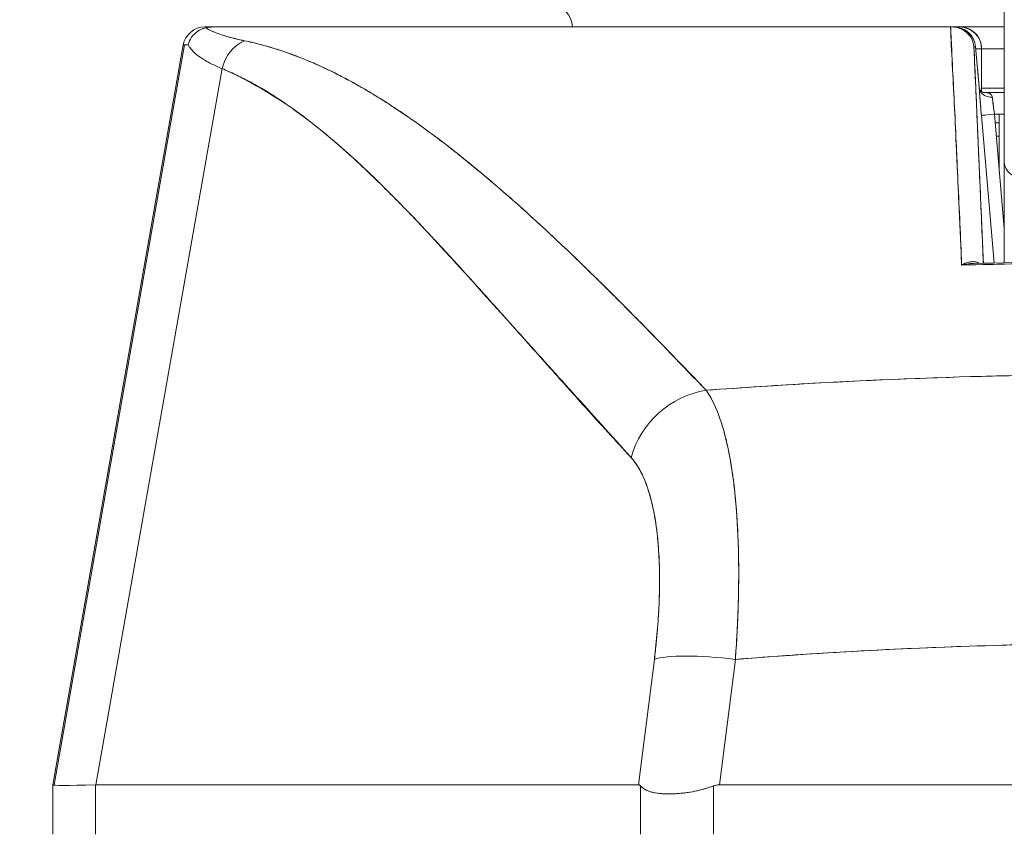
# Model space of a CAD drawing. Header units: inches. Extents: x 16 to 427, y 4 to 276.
# Tile 28 of 111: x 196.872 to 197.761, y 93.109 to 93.844. Entities that reach past the tile are written whole.
import ezdxf

# ---------------------------------------------------------------- set-up
doc = ezdxf.new("R2010")
doc.units = ezdxf.units.IN
doc.header["$LTSCALE"] = 26
doc.header["$MEASUREMENT"] = 0
doc.layers.get('0').update_dxf_attribs({"lineweight": 0})
doc.layers.add('Dimension (ANSI)', color=7, linetype='Continuous', lineweight=5)
doc.layers.add('Visible (ANSI)', color=7, linetype='Continuous', lineweight=5)
doc.styles.add('ROMANS', font='tahoma.ttf')
doc.dimstyles.new('Default (ANSI)', dxfattribs={"dimscale": 26, "dimtxt": 0.07, "dimasz": 0.07, "dimexe": 0.125, "dimexo": 0.0625, "dimgap": 0.031496, "dimtad": 0, "dimtih": 1, "dimtoh": 1, "dimrnd": 1e-08, "dimzin": 0, "dimdsep": 46, "dimtxsty": 'ROMANS', "dimblk": 'Filled-1', "dimcen": 0.09, "dimdle": 0.393701, "dimclrd": 256, "dimclre": 256, "dimclrt": 256, "dimadec": 0, "dimazin": 0, "dimtfac": 0.928571, "dimtofl": 0, "dimtmove": 0, "dimatfit": 3, "dimfxl": 1, "dimtolj": 1, "dimtzin": 0, "dimlwd": -1, "dimlwe": -1, "dimarcsym": 0})

# ---------------------------------------------------------------- blocks, each defined once
blk = doc.blocks.new('Filled-1')
at = {"color": 0}
for p, q in [((0, 0), (-1, 0.17857)), ((-1, 0.17857), (-1, -0.17857)), ((-1, 0), (0, 0)), ((-1, -0.17857), (0, 0))]:
    blk.add_line(p, q, dxfattribs=at)
at = {"color": 0, "flags": 128}
blk.add_lwpolyline([(-1, -0.17857), (0, 0), (-1, 0.17857), (-1, -0.17857)], dxfattribs=at)
at = {"color": 0}
blk.add_solid([(-1, -0.17857), (0, 0), (-1, 0.17857), (-1, -0.17857)], dxfattribs=at)
blk = doc.blocks.new('*D24')
at = {"layer": 'Defpoints', "color": 0, "transparency": 16777216}
for p in [(165.12896, 97.56906), (165.12896, 92.86605), (200.56646, 92.86605)]:
    blk.add_point(p, dxfattribs=at)
at = {"layer": 'Dimension (ANSI)', "transparency": 16777216}
for p, q in [((165.12896, 94.49105), (165.12896, 100.81906)), ((200.56646, 94.49105), (200.56646, 100.81906)), ((166.94896, 97.56906), (174.40474, 97.56906)), ((198.74646, 97.56906), (191.29069, 97.56906))]:
    blk.add_line(p, q, dxfattribs=at)
at = {"layer": 'Dimension (ANSI)', "transparency": 16777216, "xscale": 1.820000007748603, "yscale": 1.820000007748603, "zscale": 1.820000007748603, "rotation": 180}
blk.add_blockref('Filled-1', (165.12896, 97.56906), dxfattribs=at)
at = {"layer": 'Dimension (ANSI)', "transparency": 16777216, "xscale": 1.820000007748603, "yscale": 1.820000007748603, "zscale": 1.820000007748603}
blk.add_blockref('Filled-1', (200.56646, 97.56906), dxfattribs=at)
at = {"layer": 'Dimension (ANSI)', "transparency": 16777216, "insert": (182.84771, 97.56906), "char_height": 1.82, "attachment_point": 5, "style": 'ROMANS'}
blk.add_mtext('\\A1;\\fTahoma|b0|i0;\\H1.8200;35.44\\P\\fTahoma|b0|i0;\\H1.8200;DOOR WIDTH', dxfattribs=at)
blk = doc.blocks.new('*D25')
at = {"layer": 'Defpoints', "color": 0, "transparency": 16777216}
for p in [(201.25596, 97.56906), (200.56646, 92.86605), (201.25596, 91.78442)]:
    blk.add_point(p, dxfattribs=at)
at = {"layer": 'Dimension (ANSI)', "transparency": 16777216}
for p, q in [((200.56646, 94.49105), (200.56646, 100.81906)), ((201.25596, 93.40942), (201.25596, 100.81906)), ((198.74646, 97.56906), (196.92646, 97.56906)), ((203.07596, 97.56906), (204.89596, 97.56906))]:
    blk.add_line(p, q, dxfattribs=at)
at = {"layer": 'Dimension (ANSI)', "transparency": 16777216, "xscale": 1.820000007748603, "yscale": 1.820000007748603, "zscale": 1.820000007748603}
blk.add_blockref('Filled-1', (200.56646, 97.56906), dxfattribs=at)
at = {"layer": 'Dimension (ANSI)', "transparency": 16777216, "xscale": 1.820000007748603, "yscale": 1.820000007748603, "zscale": 1.820000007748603, "rotation": 180}
blk.add_blockref('Filled-1', (201.25596, 97.56906), dxfattribs=at)
at = {"layer": 'Dimension (ANSI)', "transparency": 16777216, "insert": (208.96984, 97.56906), "char_height": 1.82, "attachment_point": 5, "style": 'ROMANS'}
blk.add_mtext('\\A1;(0.69)', dxfattribs=at)

msp = doc.modelspace()

# ---------------------------------------------------------------- linework, layer by layer
at = {"layer": 'Visible (ANSI)'}
for p, q in [((197.76085, 93.88468), (197.76085, 93.71482)), ((197.03933, 93.83702), (197.04708, 93.83702)), ((197.04753, 93.83702), (197.71231, 93.83702)), ((197.04753, 93.83702), (197.04753, 93.83702)), ((197.71236, 93.83702), (197.71374, 93.83702)), ((197.71539, 93.83702), (197.71374, 93.83702)), ((197.71398, 93.83702), (197.71539, 93.83702)), ((197.72068, 93.83702), (197.71539, 93.83702)), ((197.72068, 93.83702), (197.72072, 93.83702)), ((197.72072, 93.83702), (197.72068, 93.83702)), ((197.76085, 93.83702), (197.72072, 93.83702)), ((197.01995, 93.82075), (196.90224, 93.15333)), ((196.90359, 93.15333), (197.02113, 93.82075)), ((197.01995, 93.82075), (197.02113, 93.82075)), ((197.02113, 93.82075), (197.01995, 93.82075)), ((197.71334, 93.81733), (197.71318, 93.81733)), ((197.71334, 93.81733), (197.71318, 93.81733)), ((197.73342, 93.81902), (197.735, 93.81902)), ((197.735, 93.81902), (197.73342, 93.81902)), ((197.73669, 93.79934), (197.735, 93.81902)), ((197.73669, 93.79933), (197.735, 93.81902)), ((197.735, 93.81902), (197.73669, 93.79934)), ((197.74037, 93.81733), (197.73515, 93.81733)), ((197.74041, 93.81733), (197.74037, 93.81733)), ((197.74037, 93.81733), (197.74041, 93.81733)), ((197.74037, 93.77887), (197.74037, 93.81733)), ((197.74037, 93.81733), (197.74037, 93.77887)), ((197.74041, 93.77884), (197.74041, 93.81733)), ((197.74041, 93.81733), (197.74041, 93.77884)), ((197.76085, 93.81733), (197.74041, 93.81733)), ((196.94113, 93.15333), (197.05507, 93.79941)), ((197.7143, 93.79765), (197.71418, 93.79765)), ((197.71418, 93.79765), (197.7143, 93.79765)), ((197.18857, 93.77796), (197.18858, 93.77796)), ((197.71523, 93.77796), (197.71525, 93.77796)), ((197.76085, 93.7819), (197.74041, 93.7819)), ((197.76085, 93.77796), (197.74213, 93.77796)), ((197.74213, 93.77796), (197.76085, 93.77796)), ((197.75044, 93.77009), (197.75044, 93.77009)), ((197.74018, 93.75727), (197.75166, 93.62407)), ((197.75166, 93.62407), (197.74018, 93.75727)), ((197.74077, 93.75041), (197.74078, 93.75041)), ((197.76085, 93.75828), (197.75196, 93.75828)), ((197.75196, 93.75828), (197.76085, 93.6551)), ((197.75264, 93.75041), (197.75609, 93.75041)), ((197.75609, 93.75828), (197.75609, 93.71038)), ((197.74179, 93.73859), (197.74179, 93.73859)), ((197.75609, 93.73859), (197.75366, 93.73859)), ((197.76085, 93.71482), (197.76085, 93.62426)), ((197.76085, 93.62426), (197.76085, 93.71482)), ((197.29606, 93.69922), (197.29606, 93.69922)), ((197.29606, 93.69922), (197.29606, 93.69922)), ((197.74518, 93.69922), (197.74519, 93.69922)), ((197.74688, 93.67954), (197.74688, 93.67954)), ((197.68128, 93.51989), (197.68128, 93.51989)), ((197.68128, 93.51989), (197.68128, 93.51989)), ((197.44506, 93.2665), (197.43088, 93.15333)), ((197.43088, 93.15333), (197.44506, 93.2665)), ((197.504, 93.15333), (197.51818, 93.2665)), ((197.51818, 93.2665), (197.504, 93.15333)), ((197.43515, 93.18741), (197.43515, 93.18741)), ((196.90359, 93.15333), (196.90224, 93.15333)), ((196.90224, 93.15333), (196.90359, 93.15333)), ((196.90224, 93.15332), (196.90224, 93.1533)), ((196.90224, 93.1533), (196.90224, 93.15332)), ((196.90224, 93.15331), (196.90224, 93.10867)), ((196.9036, 93.15294), (196.9036, 93.15309)), ((196.9036, 93.15309), (196.9036, 93.15294)), ((196.94069, 93.10867), (196.94069, 93.15332)), ((196.94069, 93.15332), (196.94069, 93.10867)), ((196.94113, 93.15333), (197.43088, 93.15333)), ((197.43088, 93.15333), (196.94113, 93.15333)), ((197.43271, 93.10867), (197.43271, 93.15226)), ((197.43271, 93.15226), (197.43271, 93.10867)), ((197.49841, 93.10867), (197.49841, 93.15226)), ((197.49841, 93.15226), (197.49841, 93.10867)), ((197.504, 93.15333), (198.24894, 93.15333)), ((198.24894, 93.15333), (197.504, 93.15333))]:
    msp.add_line(p, q, dxfattribs=at)
for centre, radius, start, end in [((197.35141, 93.83702), 0.01969, 0, 90), ((197.03934, 93.81733), 0.01969, 90.00004, 170), ((197.03934, 93.81733), 0.01968, 90, 169.99999), ((197.71539, 93.81733), 0.01969, 4.90609, 90), ((197.72068, 93.81733), 0.01969, 0, 90), ((197.72068, 93.81733), 0.01969, 0, 90), ((197.72072, 93.81733), 0.01969, 0, 90), ((197.04052, 93.81733), 0.01969, 169.91841, 170), ((197.04052, 93.81733), 0.01968, 169.91769, 169.99999)]:
    msp.add_arc(centre, radius, start, end, dxfattribs=at)
for centre, major_axis, ratio, start_param, end_param in [((197.75081, 93.83702), (-0.71147, 0), 0.00001, 6.282757, 6.430899), ((197.71413, 93.83706), (0.00659, 0), 0.006026, 4.441068, 4.654433), ((197.71539, 93.81733), (0, 0.01969), 0.202676, 6.269652, 6.283185), ((197.71539, 93.81733), (-0.00169, 0.01961), 0.999866, 4.712389, 6.197248), ((197.71539, 93.81733), (0, 0.01968), 0.999864, 4.798326, 6.283185), ((197.72068, 93.81733), (0, 0.01969), 0.24366, 0, 0.217987), ((197.0853, 93.79393), (0.01168, 0.03124), 0.918918, 0.715743, 1.735104), ((197.0853, 93.79393), (-0.01168, -0.03124), 0.918918, 3.857336, 4.876696), ((197.71851, 93.81743), (-0.69857, 0.00332), 0.000801, 6.169499, 6.284333), ((197.71708, 93.79765), (-0.01961, -0.00168), 0.017507, 2.643581, 2.643603), ((197.71708, 93.79765), (0.01961, 0.00168), 0.017629, 5.785163, 5.785186), ((197.71708, 93.79765), (0.01961, 0.00168), 0.017515, 0.000005, 0.016019), ((197.71708, 93.79765), (0.01961, 0.00168), 0.017609, 6.283182, 6.299592), ((197.75003, 93.78281), (-0.01179, -0.00077), 0.778131, 0.026257, 1.520475), ((197.75003, 93.78281), (-0.01179, -0.00077), 0.778116, 0.028297, 1.520566), ((197.75247, 93.75826), (0.00272, -0.01971), 0.025108, 3.816088, 4.707812), ((197.75195, 93.75828), (-0.01177, -0.00101), 0.000109, 0.016404, 1.572065), ((197.75195, 93.75828), (-0.01177, -0.00101), 0.000109, 0.016402, 1.572065), ((197.78054, 93.71482), (-0.01969, 0), 0.765674, 0, 1.570796), ((197.78054, 93.71482), (-0.01969, 0), 0.765674, 0, 1.570796), ((197.66068, 93.51895), (0.01968, -0.00007), 0.939169, 0.052642, 0.052841), ((197.66067, 93.51895), (0.01968, -0.00007), 0.939169, 0.052664, 0.052863), ((197.49737, 93.4348), (-0.05789, -0.05337), 0.919457, 4.083149, 5.314064), ((197.49737, 93.4348), (0.05789, 0.05337), 0.919454, 0.941555, 2.172466), ((197.51828, 93.25283), (-0.07813, 0.00979), 0.172189, 4.735229, 5.947874), ((197.51828, 93.25283), (-0.07813, 0.00979), 0.172189, 4.735229, 5.947875), ((197.58937, 93.1967), (-0.68713, -0.04339), 0.010627, 6.2812, 6.618625), ((196.90359, 93.02434), (0, 0.12899), 0.001274, 6.221922, 6.283004)]:
    msp.add_ellipse(centre, major_axis=major_axis, ratio=ratio, start_param=start_param, end_param=end_param, dxfattribs=at)
for points, knots in [([(197.76085, 93.71482), (197.76085, 93.7246), (197.76085, 93.73515), (197.76085, 93.74654), (197.76085, 93.75794), (197.76085, 93.77018), (197.76085, 93.78302), (197.76085, 93.79586), (197.76085, 93.80931), (197.76085, 93.82326), (197.76085, 93.83721), (197.76085, 93.85166), (197.76085, 93.86629), (197.76085, 93.87239), (197.76085, 93.87852), (197.76085, 93.88468)], [0, 0, 0, 0, 0.2, 0.2, 0.2, 0.4, 0.4, 0.4, 0.6, 0.6, 0.6, 0.8, 0.8, 0.8, 0.8833843, 0.8833843, 0.8833843, 0.8833843]), ([(197.04029, 93.83628), (197.03855, 93.83585), (197.03683, 93.83521), (197.03522, 93.83438), (197.03448, 93.83399), (197.03375, 93.83357), (197.03306, 93.8331), (197.03088, 93.83163), (197.02902, 93.8298), (197.02755, 93.82769), (197.02608, 93.82558), (197.02502, 93.82318), (197.02446, 93.8208)], [0, 0, 0, 0, 0.227317, 0.227317, 0.227317, 0.333333, 0.333333, 0.333333, 0.666667, 0.666667, 0.666667, 1, 1, 1, 1]), ([(197.02446, 93.8208), (197.02502, 93.8232), (197.02608, 93.82558), (197.02755, 93.8277), (197.02903, 93.82981), (197.03092, 93.83167), (197.0331, 93.83313), (197.03528, 93.83458), (197.03774, 93.83563), (197.04029, 93.83628)], [0, 0, 0, 0, 0.333333, 0.333333, 0.333333, 0.666667, 0.666667, 0.666667, 1, 1, 1, 1]), ([(197.04753, 93.83702), (197.04683, 93.83703), (197.04609, 93.837), (197.04536, 93.83697), (197.04462, 93.83693), (197.04388, 93.83689), (197.04305, 93.83678), (197.04221, 93.83667), (197.04128, 93.8365), (197.04029, 93.83628)], [0, 0, 0, 0, 0.333333, 0.333333, 0.333333, 0.666667, 0.666667, 0.666667, 1, 1, 1, 1]), ([(197.04753, 93.83702), (197.04683, 93.83702), (197.04609, 93.837), (197.04536, 93.83697), (197.04462, 93.83693), (197.04388, 93.83688), (197.04305, 93.83677), (197.04221, 93.83667), (197.04128, 93.83652), (197.04029, 93.83628)], [0, 0, 0, 0, 0.333333, 0.333333, 0.333333, 0.666667, 0.666667, 0.666667, 1, 1, 1, 1]), ([(197.04029, 93.83628), (197.04267, 93.83479), (197.04558, 93.83336), (197.04898, 93.83199), (197.05238, 93.83062), (197.05628, 93.82932), (197.06067, 93.82808), (197.06506, 93.82684), (197.06994, 93.82566), (197.07528, 93.82455)], [0, 0, 0, 0, 0.3333333, 0.3333333, 0.3333333, 0.6666667, 0.6666667, 0.6666667, 1, 1, 1, 1]), ([(197.04029, 93.83628), (197.04034, 93.83625), (197.04038, 93.83622), (197.04043, 93.83619), (197.04223, 93.83508), (197.04431, 93.834), (197.04668, 93.83296), (197.04903, 93.83192), (197.05167, 93.83091), (197.05459, 93.82994), (197.0575, 93.82897), (197.06068, 93.82804), (197.06414, 93.82714), (197.06758, 93.82624), (197.0713, 93.82538), (197.07528, 93.82455)], [0, 0, 0, 0, 0.0066, 0.0066, 0.0066, 0.256927, 0.256927, 0.256927, 0.505833, 0.505833, 0.505833, 0.753477, 0.753477, 0.753477, 1, 1, 1, 1]), ([(197.71236, 93.83702), (197.66361, 93.83702), (197.61631, 93.83702), (197.57015, 93.83702), (197.524, 93.83702), (197.47899, 93.83702), (197.43601, 93.83702), (197.39303, 93.83702), (197.35207, 93.83702), (197.31362, 93.83702), (197.27517, 93.83702), (197.23923, 93.83702), (197.20625, 93.83702), (197.17327, 93.83702), (197.14325, 93.83702), (197.11674, 93.83702), (197.09022, 93.83702), (197.06722, 93.83702), (197.04753, 93.83702)], [0, 0, 0, 0, 0.166667, 0.166667, 0.166667, 0.333333, 0.333333, 0.333333, 0.5, 0.5, 0.5, 0.666667, 0.666667, 0.666667, 0.833333, 0.833333, 0.833333, 1, 1, 1, 1]), ([(197.72235, 93.62219), (197.72149, 93.6475), (197.72019, 93.67242), (197.71904, 93.69685), (197.71789, 93.72127), (197.7169, 93.74521), (197.71572, 93.7686), (197.71453, 93.79199), (197.71317, 93.81482), (197.71231, 93.83702)], [0, 0, 0, 0, 0.333333, 0.333333, 0.333333, 0.666667, 0.666667, 0.666667, 1, 1, 1, 1]), ([(197.72235, 93.62219), (197.72161, 93.63919), (197.72086, 93.6564), (197.72008, 93.67381), (197.71896, 93.69883), (197.71779, 93.72427), (197.71658, 93.7501), (197.71548, 93.77342), (197.71434, 93.79705), (197.71316, 93.82097), (197.71289, 93.82631), (197.71263, 93.83166), (197.71236, 93.83702)], [0, 0, 0, 0, 0.248384, 0.248384, 0.248384, 0.605524, 0.605524, 0.605524, 0.928029, 0.928029, 0.928029, 1, 1, 1, 1]), ([(197.73341, 93.81902), (197.73319, 93.82149), (197.73251, 93.8239), (197.73141, 93.8261), (197.73031, 93.82829), (197.7288, 93.83028), (197.72699, 93.83191), (197.72518, 93.83355), (197.72307, 93.83484), (197.72081, 93.83571), (197.71855, 93.83657), (197.71614, 93.83702), (197.71374, 93.83702)], [0, 0, 0, 0, 0.25, 0.25, 0.25, 0.5, 0.5, 0.5, 0.75, 0.75, 0.75, 1, 1, 1, 1]), ([(197.71374, 93.83702), (197.71609, 93.83702), (197.71855, 93.83658), (197.72082, 93.8357), (197.7231, 93.83483), (197.7252, 93.83354), (197.727, 93.8319), (197.72881, 93.83026), (197.73031, 93.82829), (197.73141, 93.82608), (197.73252, 93.82388), (197.7332, 93.82143), (197.73342, 93.81902)], [0, 0, 0, 0, 0.25, 0.25, 0.25, 0.5, 0.5, 0.5, 0.75, 0.75, 0.75, 1, 1, 1, 1]), ([(197.74041, 93.81733), (197.74041, 93.81988), (197.7399, 93.82249), (197.7389, 93.82488), (197.73791, 93.82727), (197.73645, 93.82945), (197.73462, 93.83127), (197.73279, 93.8331), (197.73059, 93.83456), (197.72821, 93.83554), (197.72583, 93.83652), (197.72329, 93.83702), (197.72072, 93.83702)], [0, 0, 0, 0, 0.25, 0.25, 0.25, 0.5, 0.5, 0.5, 0.75, 0.75, 0.75, 1, 1, 1, 1]), ([(197.07528, 93.82455), (197.08855, 93.82176), (197.10166, 93.81805), (197.11468, 93.81345), (197.12769, 93.80885), (197.14061, 93.80336), (197.15363, 93.79699), (197.16665, 93.79062), (197.17977, 93.78337), (197.19312, 93.77522), (197.20647, 93.76708), (197.22006, 93.75802), (197.23402, 93.74799), (197.24799, 93.73796), (197.26233, 93.72695), (197.27721, 93.71487), (197.29208, 93.70279), (197.30748, 93.68963), (197.32358, 93.67526), (197.33967, 93.66088), (197.35645, 93.64528), (197.37415, 93.6283), (197.39186, 93.61133), (197.41048, 93.59296), (197.43001, 93.57309), (197.44953, 93.55322), (197.46996, 93.53185), (197.49177, 93.50924)], [0, 0, 0, 0, 0.111111, 0.111111, 0.111111, 0.222222, 0.222222, 0.222222, 0.333333, 0.333333, 0.333333, 0.444444, 0.444444, 0.444444, 0.555556, 0.555556, 0.555556, 0.666667, 0.666667, 0.666667, 0.777778, 0.777778, 0.777778, 0.888889, 0.888889, 0.888889, 1, 1, 1, 1]), ([(197.07528, 93.82455), (197.07987, 93.8236), (197.08449, 93.82253), (197.08913, 93.82133), (197.09371, 93.82014), (197.09831, 93.81883), (197.10294, 93.81739), (197.10751, 93.81597), (197.11211, 93.81442), (197.11672, 93.81275), (197.1213, 93.8111), (197.12589, 93.80932), (197.13051, 93.80742), (197.13509, 93.80554), (197.13969, 93.80354), (197.14432, 93.80141), (197.14891, 93.79931), (197.15353, 93.79708), (197.15817, 93.79474), (197.16236, 93.79263), (197.16656, 93.79042), (197.17078, 93.78813), (197.17122, 93.78788), (197.17167, 93.78764), (197.17211, 93.7874), (197.17677, 93.78485), (197.18145, 93.78218), (197.18615, 93.77941), (197.19085, 93.77663), (197.19557, 93.77375), (197.20031, 93.77075), (197.20506, 93.76776), (197.20983, 93.76465), (197.21462, 93.76145), (197.21943, 93.75823), (197.22426, 93.7549), (197.22912, 93.75148), (197.234, 93.74803), (197.2389, 93.74448), (197.24382, 93.74083), (197.24878, 93.73716), (197.25376, 93.73338), (197.25876, 93.72951), (197.26332, 93.72598), (197.26789, 93.72237), (197.27248, 93.71869), (197.27298, 93.71829), (197.27347, 93.71789), (197.27397, 93.71749), (197.27912, 93.71334), (197.28429, 93.70909), (197.28949, 93.70476), (197.29475, 93.70036), (197.30003, 93.69587), (197.30534, 93.69128), (197.31073, 93.68663), (197.31614, 93.68189), (197.32157, 93.67705), (197.32709, 93.67214), (197.33264, 93.66713), (197.33821, 93.66204), (197.34388, 93.65685), (197.34958, 93.65157), (197.3553, 93.6462), (197.36114, 93.64073), (197.36701, 93.63516), (197.37289, 93.62952), (197.37516, 93.62734), (197.37744, 93.62515), (197.37971, 93.62295), (197.38347, 93.61931), (197.38724, 93.61565), (197.39102, 93.61195), (197.39724, 93.60586), (197.40348, 93.59969), (197.40974, 93.59345), (197.41618, 93.58704), (197.42264, 93.58055), (197.42912, 93.57398), (197.43578, 93.56723), (197.44248, 93.5604), (197.4492, 93.5535), (197.45612, 93.54639), (197.46306, 93.53921), (197.47004, 93.53196), (197.47725, 93.52446), (197.48449, 93.51688), (197.49177, 93.50924)], [0, 0, 0, 0, 0.037382, 0.037382, 0.037382, 0.074234, 0.074234, 0.074234, 0.110636, 0.110636, 0.110636, 0.146671, 0.146671, 0.146671, 0.182417, 0.182417, 0.182417, 0.217957, 0.217957, 0.217957, 0.25, 0.25, 0.25, 0.253368, 0.253368, 0.253368, 0.288725, 0.288725, 0.288725, 0.324095, 0.324095, 0.324095, 0.359547, 0.359547, 0.359547, 0.39515, 0.39515, 0.39515, 0.430974, 0.430974, 0.430974, 0.467089, 0.467089, 0.467089, 0.5, 0.5, 0.5, 0.503564, 0.503564, 0.503564, 0.540473, 0.540473, 0.540473, 0.577897, 0.577897, 0.577897, 0.615918, 0.615918, 0.615918, 0.654622, 0.654622, 0.654622, 0.694093, 0.694093, 0.694093, 0.734423, 0.734423, 0.734423, 0.75, 0.75, 0.75, 0.775706, 0.775706, 0.775706, 0.818036, 0.818036, 0.818036, 0.861515, 0.861515, 0.861515, 0.906243, 0.906243, 0.906243, 0.952322, 0.952322, 0.952322, 1, 1, 1, 1]), ([(197.05507, 93.79941), (197.05147, 93.80085), (197.04816, 93.80232), (197.04513, 93.80384), (197.04372, 93.80455), (197.04237, 93.80526), (197.04108, 93.80599), (197.03961, 93.80682), (197.03822, 93.80766), (197.03692, 93.80852), (197.03464, 93.81001), (197.03262, 93.81154), (197.03085, 93.81311), (197.03073, 93.81323), (197.0306, 93.81334), (197.03048, 93.81345), (197.02862, 93.81514), (197.02707, 93.81687), (197.02582, 93.81865), (197.02532, 93.81936), (197.02486, 93.82007), (197.02446, 93.8208)], [0, 0, 0, 0, 0.227322, 0.227322, 0.227322, 0.333333, 0.333333, 0.333333, 0.45463, 0.45463, 0.45463, 0.666667, 0.666667, 0.666667, 0.681967, 0.681967, 0.681967, 0.9093, 0.9093, 0.9093, 1, 1, 1, 1]), ([(197.73342, 93.81902), (197.73452, 93.79478), (197.73557, 93.77117), (197.73658, 93.74824), (197.7376, 93.72531), (197.73857, 93.70307), (197.7395, 93.68135), (197.74034, 93.66174), (197.74115, 93.64257), (197.74193, 93.62386)], [0, 0, 0, 0, 0.3333333, 0.3333333, 0.3333333, 0.6666667, 0.6666667, 0.6666667, 0.9675064, 0.9675064, 0.9675064, 0.9675064]), ([(197.73342, 93.81902), (197.73364, 93.81413), (197.73386, 93.80927), (197.73408, 93.80443), (197.73494, 93.78528), (197.73578, 93.76653), (197.73659, 93.74822), (197.7368, 93.74328), (197.73702, 93.73836), (197.73724, 93.73348), (197.73801, 93.71572), (197.73877, 93.69836), (197.7395, 93.68133), (197.73985, 93.67317), (197.74019, 93.66509), (197.74053, 93.65709), (197.74101, 93.64586), (197.74147, 93.63478), (197.74192, 93.62386)], [0, 0, 0, 0, 0.0671961, 0.0671961, 0.0671961, 0.3333333, 0.3333333, 0.3333333, 0.4052229, 0.4052229, 0.4052229, 0.6666667, 0.6666667, 0.6666667, 0.7918395, 0.7918395, 0.7918395, 0.967502, 0.967502, 0.967502, 0.967502]), ([(197.74037, 93.81733), (197.74036, 93.8174), (197.73993, 93.81734), (197.73909, 93.81733), (197.73826, 93.81731), (197.73697, 93.81735), (197.73538, 93.81735), (197.7353, 93.81735), (197.73522, 93.81735), (197.73514, 93.81735)], [0, 0, 0, 0, 0.2, 0.2, 0.2, 0.4, 0.4, 0.4, 0.4096499, 0.4096499, 0.4096499, 0.4096499]), ([(197.05507, 93.79941), (197.08209, 93.78766), (197.10995, 93.7709), (197.13853, 93.74847), (197.16711, 93.72604), (197.19641, 93.69793), (197.22677, 93.6662), (197.25713, 93.63447), (197.28855, 93.59911), (197.3214, 93.56256), (197.35426, 93.526), (197.38854, 93.48824), (197.42414, 93.44847)], [0, 0, 0, 0, 0.25, 0.25, 0.25, 0.5, 0.5, 0.5, 0.75, 0.75, 0.75, 1, 1, 1, 1]), ([(197.42414, 93.44847), (197.41713, 93.45608), (197.41013, 93.46371), (197.40313, 93.47139), (197.3965, 93.47867), (197.38987, 93.48599), (197.38326, 93.49333), (197.37695, 93.50033), (197.37064, 93.50735), (197.36435, 93.51438), (197.35833, 93.5211), (197.35232, 93.52783), (197.34632, 93.53457), (197.34057, 93.54101), (197.33483, 93.54746), (197.32909, 93.55391), (197.32358, 93.5601), (197.31808, 93.56628), (197.31258, 93.57245), (197.30729, 93.57838), (197.30201, 93.58429), (197.29672, 93.5902), (197.29163, 93.59587), (197.28654, 93.60154), (197.28144, 93.60718), (197.27653, 93.61262), (197.27162, 93.61804), (197.2667, 93.62343), (197.26195, 93.62863), (197.25719, 93.63381), (197.25242, 93.63896), (197.24995, 93.64163), (197.24748, 93.64429), (197.245, 93.64694), (197.24286, 93.64923), (197.24072, 93.65151), (197.23857, 93.65379), (197.23409, 93.65854), (197.2296, 93.66326), (197.2251, 93.66794), (197.22073, 93.67248), (197.21634, 93.67698), (197.21195, 93.68142), (197.20768, 93.68575), (197.20339, 93.69003), (197.19909, 93.69426), (197.1949, 93.69838), (197.1907, 93.70245), (197.18649, 93.70646), (197.18237, 93.71037), (197.17824, 93.71423), (197.17409, 93.71803), (197.17003, 93.72174), (197.16596, 93.72539), (197.16187, 93.72897), (197.15787, 93.73249), (197.15384, 93.73593), (197.1498, 93.7393), (197.14583, 93.74262), (197.14185, 93.74586), (197.13784, 93.74902), (197.1339, 93.75213), (197.12994, 93.75516), (197.12597, 93.75811), (197.12205, 93.76102), (197.11811, 93.76385), (197.11415, 93.76659), (197.11024, 93.76929), (197.10631, 93.77191), (197.10236, 93.77444), (197.09845, 93.77694), (197.09453, 93.77934), (197.09058, 93.78165), (197.08667, 93.78394), (197.08274, 93.78614), (197.07878, 93.78823), (197.07486, 93.7903), (197.07092, 93.79228), (197.06695, 93.79415), (197.06302, 93.79601), (197.05906, 93.79777), (197.05507, 93.79941)], [0, 0, 0, 0, 0.058373, 0.058373, 0.058373, 0.113771, 0.113771, 0.113771, 0.166588, 0.166588, 0.166588, 0.217025, 0.217025, 0.217025, 0.265271, 0.265271, 0.265271, 0.311506, 0.311506, 0.311506, 0.355892, 0.355892, 0.355892, 0.398581, 0.398581, 0.398581, 0.439711, 0.439711, 0.439711, 0.479413, 0.479413, 0.479413, 0.5, 0.5, 0.5, 0.517807, 0.517807, 0.517807, 0.555021, 0.555021, 0.555021, 0.59116, 0.59116, 0.59116, 0.62632, 0.62632, 0.62632, 0.660593, 0.660593, 0.660593, 0.694065, 0.694065, 0.694065, 0.726815, 0.726815, 0.726815, 0.75892, 0.75892, 0.75892, 0.79045, 0.79045, 0.79045, 0.821471, 0.821471, 0.821471, 0.852043, 0.852043, 0.852043, 0.882223, 0.882223, 0.882223, 0.912065, 0.912065, 0.912065, 0.941613, 0.941613, 0.941613, 0.970914, 0.970914, 0.970914, 1, 1, 1, 1]), ([(197.73826, 93.78179), (197.73814, 93.78312), (197.73801, 93.78449), (197.73788, 93.78589), (197.73784, 93.78639), (197.73779, 93.78688), (197.73775, 93.78738), (197.73757, 93.7893), (197.73739, 93.79127), (197.73722, 93.79327), (197.7371, 93.79463), (197.73697, 93.79602), (197.73685, 93.79741), (197.7368, 93.79805), (197.73674, 93.7987), (197.73669, 93.79934)], [0, 0, 0, 0, 0.246649, 0.246649, 0.246649, 0.333333, 0.333333, 0.333333, 0.666667, 0.666667, 0.666667, 0.894856, 0.894856, 0.894856, 1, 1, 1, 1]), ([(197.73826, 93.78179), (197.73809, 93.78363), (197.73792, 93.78551), (197.73774, 93.78742), (197.73757, 93.78932), (197.73739, 93.79127), (197.73722, 93.79325), (197.73704, 93.79524), (197.73687, 93.79727), (197.73669, 93.79934)], [0, 0, 0, 0, 0.333333, 0.333333, 0.333333, 0.666667, 0.666667, 0.666667, 1, 1, 1, 1]), ([(197.73669, 93.79933), (197.73705, 93.79519), (197.73742, 93.79097), (197.73794, 93.78533), (197.73809, 93.78368), (197.73824, 93.78208)], [0, 0, 0, 0, 0.03173412, 0.03173412, 0.04532654, 0.04532654, 0.04532654, 0.04532654]), ([(197.73824, 93.78207), (197.73825, 93.78201), (197.73825, 93.78195), (197.73826, 93.78188), (197.73826, 93.78186), (197.73826, 93.78184), (197.73826, 93.78182)], [0.97549925, 0.97549925, 0.97549925, 0.97549925, 0.99205726, 0.99205726, 0.99205726, 0.99753086, 0.99753086, 0.99753086, 0.99753086]), ([(197.73824, 93.78205), (197.73825, 93.78202), (197.73827, 93.78191), (197.73838, 93.78153), (197.7385, 93.78119), (197.73897, 93.78032), (197.73938, 93.77977), (197.74021, 93.77897), (197.7406, 93.77869), (197.74133, 93.77825), (197.74167, 93.77811), (197.74211, 93.77796), (197.74223, 93.77794), (197.74223, 93.77794)], [0.00214822, 0.00214822, 0.00214822, 0.00214822, 0.00675894, 0.00675894, 0.01366908, 0.01366908, 0.02324025, 0.02324025, 0.03032399, 0.03032399, 0.03761099, 0.03761099, 0.04425918, 0.04425918, 0.04425918, 0.04425918]), ([(197.74018, 93.75727), (197.73991, 93.76046), (197.73965, 93.7635), (197.73941, 93.76647), (197.73917, 93.76944), (197.73894, 93.77235), (197.73875, 93.77493), (197.73856, 93.77751), (197.7384, 93.77977), (197.73826, 93.78179)], [0, 0, 0, 0, 0.333333, 0.333333, 0.333333, 0.666667, 0.666667, 0.666667, 1, 1, 1, 1]), ([(197.73826, 93.78179), (197.73829, 93.78135), (197.73832, 93.7809), (197.73836, 93.78042), (197.73843, 93.77931), (197.73852, 93.77811), (197.73861, 93.77682), (197.73866, 93.77621), (197.7387, 93.77558), (197.73875, 93.77493), (197.73882, 93.77406), (197.73889, 93.77316), (197.73896, 93.77223), (197.7391, 93.77042), (197.73925, 93.76851), (197.73941, 93.76655), (197.73958, 93.76436), (197.73977, 93.76209), (197.73997, 93.7598), (197.74004, 93.75896), (197.74011, 93.75811), (197.74018, 93.75727)], [0.0000951, 0.0000951, 0.0000951, 0.0000951, 0.0748172, 0.0748172, 0.0748172, 0.2498586, 0.2498586, 0.2498586, 0.3333333, 0.3333333, 0.3333333, 0.446037, 0.446037, 0.446037, 0.6655921, 0.6655921, 0.6655921, 0.9099218, 0.9099218, 0.9099218, 1, 1, 1, 1]), ([(197.75004, 93.77361), (197.74998, 93.77414), (197.74985, 93.77463), (197.74964, 93.77507), (197.74943, 93.77548), (197.74916, 93.77585), (197.74881, 93.77617), (197.74847, 93.7765), (197.74805, 93.77677), (197.74757, 93.777), (197.74709, 93.77723), (197.74655, 93.77741), (197.74596, 93.77755), (197.74537, 93.7777), (197.74474, 93.77779), (197.74407, 93.77786), (197.74345, 93.77792), (197.7428, 93.77795), (197.74213, 93.77796)], [0, 0, 0, 0, 0.1694451, 0.1694451, 0.1694451, 0.3306164, 0.3306164, 0.3306164, 0.4926897, 0.4926897, 0.4926897, 0.656163, 0.656163, 0.656163, 0.8193012, 0.8193012, 0.8193012, 0.9719516, 0.9719516, 0.9719516, 0.9719516]), ([(197.75004, 93.77361), (197.74995, 93.77459), (197.74959, 93.77542), (197.74892, 93.77607), (197.74825, 93.77673), (197.74727, 93.77722), (197.74607, 93.77753), (197.74496, 93.77781), (197.74366, 93.77794), (197.74214, 93.77796)], [0, 0, 0, 0, 0.3333333, 0.3333333, 0.3333333, 0.6666667, 0.6666667, 0.6666667, 0.9751316, 0.9751316, 0.9751316, 0.9751316]), ([(197.75196, 93.75828), (197.75169, 93.76024), (197.75143, 93.7622), (197.75119, 93.76407), (197.75095, 93.76594), (197.75072, 93.76772), (197.75053, 93.76933), (197.75033, 93.77094), (197.75017, 93.77239), (197.75004, 93.77361)], [0, 0, 0, 0, 0.333333, 0.333333, 0.333333, 0.666667, 0.666667, 0.666667, 1, 1, 1, 1]), ([(197.73797, 93.62377), (197.73682, 93.62449), (197.73545, 93.625), (197.73399, 93.6252), (197.7323, 93.62543), (197.73051, 93.62527), (197.72854, 93.62478), (197.72657, 93.6243), (197.72442, 93.62345), (197.72235, 93.62219)], [0.0445962, 0.0445962, 0.0445962, 0.0445962, 0.3333333, 0.3333333, 0.3333333, 0.6666667, 0.6666667, 0.6666667, 1, 1, 1, 1]), ([(197.738, 93.62377), (197.73764, 93.62401), (197.73728, 93.62421), (197.7369, 93.62438), (197.7362, 93.62471), (197.73546, 93.62494), (197.7347, 93.62509), (197.73387, 93.62525), (197.73302, 93.62532), (197.73216, 93.6253), (197.73121, 93.62528), (197.73024, 93.62516), (197.72926, 93.62495), (197.72818, 93.62472), (197.72708, 93.62439), (197.72599, 93.62396), (197.72478, 93.62348), (197.72357, 93.62289), (197.72235, 93.62219)], [0.0366826, 0.0366826, 0.0366826, 0.0366826, 0.1140411, 0.1140411, 0.1140411, 0.2600291, 0.2600291, 0.2600291, 0.4189958, 0.4189958, 0.4189958, 0.5939821, 0.5939821, 0.5939821, 0.7868988, 0.7868988, 0.7868988, 1, 1, 1, 1]), ([(198.0319, 93.62219), (197.99749, 93.62307), (197.96317, 93.62366), (197.92876, 93.62395), (197.89435, 93.62424), (197.85986, 93.62424), (197.82545, 93.62395), (197.79105, 93.62366), (197.75674, 93.62307), (197.72235, 93.62219)], [0, 0, 0, 0, 0.333333, 0.333333, 0.333333, 0.666667, 0.666667, 0.666667, 1, 1, 1, 1]), ([(198.03189, 93.62219), (197.98005, 93.62352), (197.92816, 93.62419), (197.87627, 93.62418), (197.82494, 93.62418), (197.77362, 93.62351), (197.72235, 93.62219)], [0, 0, 0, 0, 0.502733, 0.502733, 0.502733, 1, 1, 1, 1]), ([(197.72235, 93.62219), (197.7243, 93.62268), (197.72624, 93.62304), (197.72812, 93.62328), (197.72952, 93.62346), (197.73088, 93.62357), (197.73221, 93.62363), (197.73247, 93.62364), (197.73273, 93.62365), (197.73299, 93.62366)], [0, 0, 0, 0, 0.1913802, 0.1913802, 0.1913802, 0.3333333, 0.3333333, 0.3333333, 0.3614669, 0.3614669, 0.3614669, 0.3614669]), ([(197.72235, 93.62219), (197.72584, 93.62301), (197.72911, 93.6235), (197.73221, 93.62363), (197.73247, 93.62364), (197.73273, 93.62365), (197.73299, 93.62366)], [0.0001972, 0.0001972, 0.0001972, 0.0001972, 0.3333333, 0.3333333, 0.3333333, 0.3616045, 0.3616045, 0.3616045, 0.3616045]), ([(197.49177, 93.50924), (197.52464, 93.51166), (197.55748, 93.51379), (197.59023, 93.51561), (197.64389, 93.51859), (197.69728, 93.52075), (197.75007, 93.52207), (197.75992, 93.52231), (197.76976, 93.52253), (197.77958, 93.52272), (197.84386, 93.52395), (197.90744, 93.52397), (197.9717, 93.52276), (197.98226, 93.52256), (197.99284, 93.52233), (198.00344, 93.52207), (198.05566, 93.52076), (198.10847, 93.51864), (198.16156, 93.51571), (198.19488, 93.51387), (198.2283, 93.51171), (198.26176, 93.50924)], [0, 0, 0, 0, 0.126313, 0.126313, 0.126313, 0.333333, 0.333333, 0.333333, 0.371996, 0.371996, 0.371996, 0.62508, 0.62508, 0.62508, 0.666667, 0.666667, 0.666667, 0.871465, 0.871465, 0.871465, 1, 1, 1, 1]), ([(197.49177, 93.50924), (197.5566, 93.51401), (197.62053, 93.51761), (197.68454, 93.52002), (197.74856, 93.52243), (197.81266, 93.52365), (197.87676, 93.52365), (197.94087, 93.52365), (198.00497, 93.52243), (198.06899, 93.52002), (198.133, 93.5176), (198.19693, 93.51401), (198.26176, 93.50924)], [0, 0, 0, 0, 0.25, 0.25, 0.25, 0.5, 0.5, 0.5, 0.75, 0.75, 0.75, 1, 1, 1, 1]), ([(197.49177, 93.50924), (197.4923, 93.5085), (197.49283, 93.50773), (197.49335, 93.50694), (197.49469, 93.50488), (197.496, 93.50264), (197.49726, 93.50022), (197.49851, 93.49781), (197.49973, 93.49522), (197.5009, 93.49246), (197.50161, 93.49079), (197.5023, 93.48907), (197.50297, 93.48728), (197.50341, 93.48611), (197.50384, 93.48491), (197.50427, 93.48368), (197.50534, 93.48059), (197.50637, 93.47734), (197.50734, 93.47393), (197.50832, 93.47051), (197.50925, 93.46695), (197.51013, 93.46323), (197.51065, 93.46101), (197.51116, 93.45875), (197.51164, 93.45643), (197.51197, 93.45485), (197.5123, 93.45325), (197.51261, 93.45163), (197.51339, 93.44762), (197.51411, 93.44346), (197.51479, 93.43917), (197.51546, 93.43488), (197.51609, 93.43045), (197.51666, 93.42589), (197.51699, 93.42321), (197.51731, 93.42049), (197.5176, 93.41773), (197.51781, 93.41578), (197.51802, 93.41381), (197.51821, 93.41182), (197.51867, 93.40701), (197.51908, 93.40207), (197.51944, 93.39702), (197.5198, 93.39197), (197.5201, 93.3868), (197.52035, 93.38153), (197.52049, 93.3785), (197.52062, 93.37544), (197.52072, 93.37234), (197.5208, 93.37005), (197.52087, 93.36774), (197.52093, 93.36541), (197.52107, 93.35995), (197.52116, 93.35438), (197.52119, 93.34872), (197.52122, 93.34306), (197.52119, 93.33731), (197.52111, 93.33147), (197.52107, 93.32817), (197.521, 93.32484), (197.52092, 93.32148), (197.52086, 93.31891), (197.52079, 93.31633), (197.52071, 93.31373), (197.52052, 93.30774), (197.52027, 93.30167), (197.51998, 93.29555), (197.51968, 93.28942), (197.51932, 93.28323), (197.51891, 93.27699), (197.51869, 93.27351), (197.51844, 93.27001), (197.51818, 93.2665)], [0, 0, 0, 0, 0.021607, 0.021607, 0.021607, 0.077357, 0.077357, 0.077357, 0.133054, 0.133054, 0.133054, 0.166667, 0.166667, 0.166667, 0.188734, 0.188734, 0.188734, 0.244434, 0.244434, 0.244434, 0.300147, 0.300147, 0.300147, 0.333333, 0.333333, 0.333333, 0.355862, 0.355862, 0.355862, 0.411578, 0.411578, 0.411578, 0.467311, 0.467311, 0.467311, 0.5, 0.5, 0.5, 0.523075, 0.523075, 0.523075, 0.57886, 0.57886, 0.57886, 0.634636, 0.634636, 0.634636, 0.666667, 0.666667, 0.666667, 0.69037, 0.69037, 0.69037, 0.746068, 0.746068, 0.746068, 0.801783, 0.801783, 0.801783, 0.833333, 0.833333, 0.833333, 0.85749, 0.85749, 0.85749, 0.913181, 0.913181, 0.913181, 0.968909, 0.968909, 0.968909, 1, 1, 1, 1]), ([(197.51818, 93.2665), (197.5196, 93.28522), (197.5205, 93.30373), (197.52092, 93.32148), (197.52134, 93.33924), (197.52128, 93.35624), (197.52072, 93.37235), (197.52017, 93.38845), (197.51912, 93.40365), (197.5176, 93.41774), (197.51608, 93.43182), (197.51409, 93.44478), (197.51164, 93.45643), (197.50919, 93.46808), (197.50629, 93.47841), (197.50297, 93.48728), (197.49964, 93.49616), (197.49591, 93.50356), (197.49177, 93.50924)], [0, 0, 0, 0, 0.166667, 0.166667, 0.166667, 0.333333, 0.333333, 0.333333, 0.5, 0.5, 0.5, 0.666667, 0.666667, 0.666667, 0.833333, 0.833333, 0.833333, 1, 1, 1, 1]), ([(197.42414, 93.44847), (197.42891, 93.44318), (197.43301, 93.43637), (197.43648, 93.42792), (197.43994, 93.41947), (197.44276, 93.40938), (197.4449, 93.39801), (197.44703, 93.38664), (197.44848, 93.37397), (197.44922, 93.36019), (197.44996, 93.34641), (197.44999, 93.33152), (197.4493, 93.31587), (197.44861, 93.30021), (197.4472, 93.2838), (197.44506, 93.2665)], [0, 0, 0, 0, 0.2, 0.2, 0.2, 0.4, 0.4, 0.4, 0.6, 0.6, 0.6, 0.8, 0.8, 0.8, 1, 1, 1, 1]), ([(197.44506, 93.2665), (197.44539, 93.26914), (197.4457, 93.27177), (197.446, 93.2744), (197.44653, 93.27908), (197.44701, 93.28374), (197.44743, 93.28837), (197.44785, 93.29296), (197.44822, 93.29753), (197.44853, 93.30205), (197.44883, 93.30654), (197.44909, 93.31099), (197.44928, 93.31539), (197.44948, 93.31977), (197.44962, 93.32409), (197.4497, 93.32835), (197.44979, 93.3326), (197.44981, 93.33678), (197.44979, 93.34089), (197.44976, 93.345), (197.44967, 93.34903), (197.44953, 93.35299), (197.4494, 93.35695), (197.4492, 93.36082), (197.44895, 93.36461), (197.4487, 93.36841), (197.4484, 93.37211), (197.44804, 93.37572), (197.44788, 93.37729), (197.44771, 93.37884), (197.44754, 93.38038), (197.44731, 93.38237), (197.44706, 93.38433), (197.44679, 93.38627), (197.44633, 93.38968), (197.4458, 93.393), (197.44523, 93.39622), (197.44465, 93.39943), (197.44402, 93.40254), (197.44334, 93.40554), (197.44266, 93.40855), (197.44193, 93.41144), (197.44114, 93.41422), (197.44036, 93.417), (197.43952, 93.41966), (197.43863, 93.42221), (197.43774, 93.42476), (197.43681, 93.42719), (197.43582, 93.42948), (197.43483, 93.43179), (197.4338, 93.43397), (197.43271, 93.43602), (197.43163, 93.43808), (197.43049, 93.44), (197.42932, 93.44179), (197.42813, 93.44359), (197.42691, 93.44525), (197.42564, 93.44677), (197.42515, 93.44736), (197.42465, 93.44792), (197.42414, 93.44847)], [0, 0, 0, 0, 0.031589, 0.031589, 0.031589, 0.087981, 0.087981, 0.087981, 0.14403, 0.14403, 0.14403, 0.199779, 0.199779, 0.199779, 0.255256, 0.255256, 0.255256, 0.310513, 0.310513, 0.310513, 0.36568, 0.36568, 0.36568, 0.420831, 0.420831, 0.420831, 0.475991, 0.475991, 0.475991, 0.5, 0.5, 0.5, 0.531175, 0.531175, 0.531175, 0.586356, 0.586356, 0.586356, 0.641598, 0.641598, 0.641598, 0.696973, 0.696973, 0.696973, 0.752544, 0.752544, 0.752544, 0.808363, 0.808363, 0.808363, 0.864488, 0.864488, 0.864488, 0.920979, 0.920979, 0.920979, 0.977864, 0.977864, 0.977864, 1, 1, 1, 1]), ([(197.51818, 93.2665), (197.59919, 93.27289), (197.6797, 93.27714), (197.75872, 93.27927), (197.83774, 93.2814), (197.91527, 93.2814), (197.99428, 93.27927), (198.0733, 93.27714), (198.1538, 93.27289), (198.2348, 93.2665)], [0, 0, 0, 0, 0.333333, 0.333333, 0.333333, 0.666667, 0.666667, 0.666667, 1, 1, 1, 1]), ([(198.2348, 93.2665), (198.20473, 93.26887), (198.17466, 93.27096), (198.14458, 93.27275), (198.08499, 93.27631), (198.02539, 93.27873), (197.96578, 93.27993), (197.90556, 93.28115), (197.84533, 93.28113), (197.78511, 93.27988), (197.72565, 93.27865), (197.6662, 93.27621), (197.60678, 93.27265), (197.58046, 93.27107), (197.55414, 93.26927), (197.52783, 93.26725), (197.52462, 93.26701), (197.5214, 93.26676), (197.51818, 93.2665)], [0, 0, 0, 0, 0.125959, 0.125959, 0.125959, 0.375449, 0.375449, 0.375449, 0.627486, 0.627486, 0.627486, 0.876322, 0.876322, 0.876322, 0.986527, 0.986527, 0.986527, 1, 1, 1, 1]), ([(196.90224, 93.15332), (196.90224, 93.15332), (196.90224, 93.15332), (196.90224, 93.15333), (196.90224, 93.15333), (196.90224, 93.15333), (196.90224, 93.15333), (196.90224, 93.15333), (196.90224, 93.15333), (196.90224, 93.15333)], [0, 0, 0, 0, 0.333333, 0.333333, 0.333333, 0.666667, 0.666667, 0.666667, 1, 1, 1, 1]), ([(196.94113, 93.15333), (196.94108, 93.15333), (196.94103, 93.15333), (196.94098, 93.15333), (196.94093, 93.15333), (196.94088, 93.15333), (196.94083, 93.15333), (196.94078, 93.15332), (196.94073, 93.15332), (196.94069, 93.15332)], [0, 0, 0, 0, 0.333333, 0.333333, 0.333333, 0.666667, 0.666667, 0.666667, 1, 1, 1, 1]), ([(197.43271, 93.15226), (197.43252, 93.15249), (197.43232, 93.15268), (197.43212, 93.15284), (197.43191, 93.15299), (197.43171, 93.15311), (197.4315, 93.1532), (197.4313, 93.15328), (197.43109, 93.15332), (197.43088, 93.15333)], [0, 0, 0, 0, 0.333333, 0.333333, 0.333333, 0.666667, 0.666667, 0.666667, 1, 1, 1, 1]), ([(197.43271, 93.15226), (197.43252, 93.15249), (197.43232, 93.15268), (197.43211, 93.15284), (197.43191, 93.153), (197.43171, 93.15312), (197.4315, 93.1532), (197.43129, 93.15328), (197.43109, 93.15332), (197.43088, 93.15333)], [0, 0, 0, 0, 0.333333, 0.333333, 0.333333, 0.666667, 0.666667, 0.666667, 1, 1, 1, 1]), ([(197.43271, 93.15226), (197.43401, 93.15084), (197.43562, 93.14963), (197.43757, 93.14864), (197.43836, 93.14824), (197.43921, 93.14787), (197.44011, 93.14754), (197.44138, 93.14707), (197.44277, 93.14668), (197.44425, 93.14636), (197.4464, 93.14589), (197.44875, 93.14556), (197.45129, 93.14536), (197.45169, 93.14533), (197.45208, 93.1453), (197.45249, 93.14527), (197.45541, 93.14508), (197.45856, 93.14505), (197.46187, 93.14517), (197.46308, 93.14521), (197.46431, 93.14528), (197.46556, 93.14536), (197.46779, 93.14551), (197.47007, 93.14573), (197.4724, 93.14602), (197.47547, 93.1464), (197.47861, 93.1469), (197.48177, 93.14755), (197.48267, 93.14773), (197.48357, 93.14793), (197.48448, 93.14814), (197.48914, 93.14921), (197.49382, 93.15059), (197.49841, 93.15226)], [0, 0, 0, 0, 0.142203, 0.142203, 0.142203, 0.2, 0.2, 0.2, 0.281923, 0.281923, 0.281923, 0.4, 0.4, 0.4, 0.418336, 0.418336, 0.418336, 0.551505, 0.551505, 0.551505, 0.6, 0.6, 0.6, 0.686289, 0.686289, 0.686289, 0.8, 0.8, 0.8, 0.832512, 0.832512, 0.832512, 1, 1, 1, 1]), ([(197.49841, 93.15226), (197.49286, 93.15024), (197.48727, 93.14867), (197.48172, 93.14754), (197.47617, 93.14641), (197.47067, 93.14571), (197.46552, 93.14536), (197.46037, 93.14501), (197.45557, 93.14501), (197.45128, 93.14536), (197.44698, 93.14571), (197.4432, 93.14641), (197.4401, 93.14754), (197.437, 93.14867), (197.43456, 93.15024), (197.43271, 93.15226)], [0, 0, 0, 0, 0.2, 0.2, 0.2, 0.4, 0.4, 0.4, 0.6, 0.6, 0.6, 0.8, 0.8, 0.8, 1, 1, 1, 1]), ([(197.504, 93.15333), (197.50336, 93.15332), (197.50272, 93.15328), (197.5021, 93.1532), (197.50147, 93.15311), (197.50085, 93.153), (197.50024, 93.15284), (197.49962, 93.15268), (197.49902, 93.15249), (197.49841, 93.15226)], [0, 0, 0, 0, 0.333333, 0.333333, 0.333333, 0.666667, 0.666667, 0.666667, 1, 1, 1, 1]), ([(197.504, 93.15333), (197.50336, 93.15332), (197.50272, 93.15328), (197.50209, 93.1532), (197.50147, 93.15311), (197.50085, 93.153), (197.50023, 93.15284), (197.49962, 93.15268), (197.49901, 93.15249), (197.49841, 93.15226)], [0, 0, 0, 0, 0.333333, 0.333333, 0.333333, 0.666667, 0.666667, 0.666667, 1, 1, 1, 1])]:
    msp.add_open_spline(points, degree=3, knots=knots, dxfattribs=at)
for points in [[(197.72068, 93.83702), (197.71891, 93.83702), (197.71715, 93.83702), (197.71539, 93.83702)], [(197.71539, 93.83702), (197.71541, 93.83702), (197.71543, 93.83702), (197.71545, 93.83702)], [(197.71964, 93.83657), (197.71997, 93.83687), (197.72031, 93.83702), (197.72068, 93.83702)], [(197.02113, 93.82076), (197.02114, 93.82076), (197.02115, 93.82077), (197.02117, 93.82078)], [(197.73343, 93.81874), (197.73343, 93.81874), (197.73343, 93.81874), (197.73343, 93.81874)], [(197.73343, 93.81874), (197.73343, 93.81874), (197.73343, 93.81874), (197.73343, 93.81874)], [(197.735, 93.81902), (197.735, 93.81902), (197.735, 93.81902), (197.735, 93.81902)], [(197.735, 93.81902), (197.735, 93.81902), (197.735, 93.81902), (197.735, 93.81902)], [(197.73514, 93.81734), (197.73548, 93.81734), (197.73579, 93.81734), (197.7361, 93.81734)], [(197.73824, 93.78208), (197.73825, 93.78199), (197.73826, 93.78189), (197.73826, 93.78179)], [(197.75044, 93.77009), (197.75044, 93.77009), (197.75044, 93.77009), (197.75044, 93.77009)], [(197.74518, 93.69922), (197.74518, 93.69922), (197.74519, 93.69922), (197.74519, 93.69922)], [(197.73299, 93.62366), (197.82899, 93.62596), (197.92525, 93.62596), (198.02127, 93.62366)], [(197.73839, 93.62258), (197.73839, 93.62258), (197.73839, 93.62258), (197.73839, 93.62258)], [(197.7424, 93.62267), (197.74241, 93.62267), (197.74241, 93.62267), (197.74241, 93.62267)], [(197.74241, 93.62268), (197.74242, 93.62267), (197.74242, 93.62267), (197.74243, 93.62267)], [(197.66565, 93.51927), (197.66565, 93.51927), (197.66565, 93.51927), (197.66565, 93.51927)], [(197.66566, 93.51927), (197.66566, 93.51927), (197.66566, 93.51927), (197.66566, 93.51927)], [(197.68036, 93.51985), (197.68036, 93.51986), (197.68036, 93.51986), (197.68036, 93.51986)], [(197.68036, 93.51986), (197.68036, 93.51986), (197.68036, 93.51986), (197.68036, 93.51985)], [(197.56514, 93.51416), (197.56514, 93.51416), (197.56514, 93.51416), (197.56514, 93.51416)], [(197.56516, 93.51416), (197.56516, 93.51416), (197.56516, 93.51416), (197.56516, 93.51416)], [(196.90361, 93.15294), (196.90361, 93.15299), (196.90361, 93.15304), (196.9036, 93.15309)]]:
    msp.add_open_spline(points, degree=3, dxfattribs=at)

# ---------------------------------------------------------------- dimensions: what is measured, and where the dimension line sits
at = {"layer": 'Dimension (ANSI)'}
for base, p2, text, picture, middle in [((165.12896, 97.56906), (165.12896, 92.86605), '\\fTahoma|b0|i0;\\H1.8200;<>\\P\\fTahoma|b0|i0;\\H1.8200;DOOR WIDTH', '*D24', (182.84771, 97.56906)), ((201.25596, 97.56906), (201.25596, 91.78442), '(<>)', '*D25', (208.96984, 97.56906))]:
    dim = msp.add_linear_dim(base=base, p1=(200.56646, 92.86605), p2=p2, angle=180, text=text, dimstyle='Default (ANSI)', override={"dimgap": 0.031496, "dimtih": 0, "dimtoh": 0, "dimdec": 2, "dimtol": 0, "dimlim": 0, "dimtp": 0, "dimtm": 0, "dimtdec": 2, "dimatfit": 1}, dxfattribs=at)
    dim.commit()
    dim.dimension.update_dxf_attribs({"geometry": picture, "text_midpoint": middle, "dimtype": 160})

doc.saveas('drawing.dxf')
